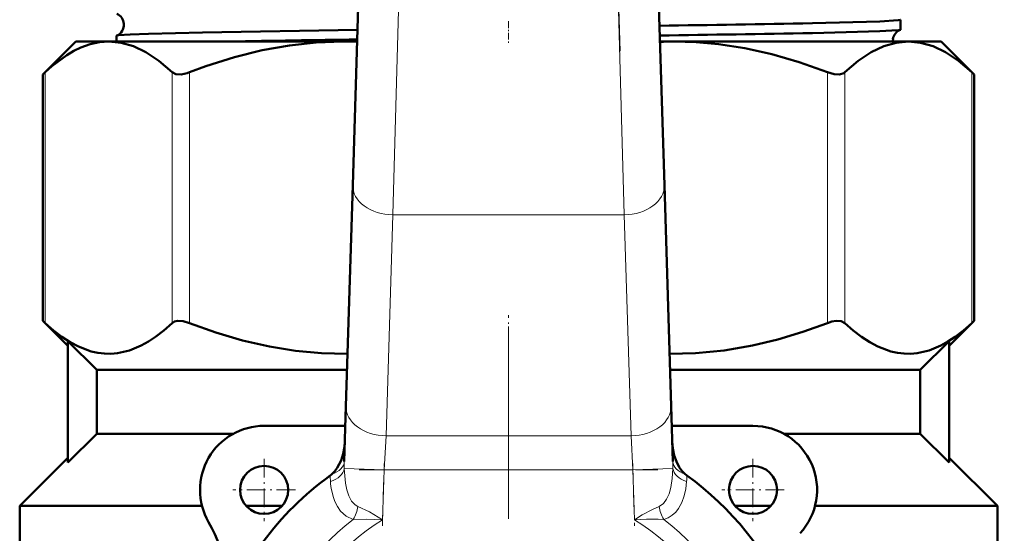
# Model space of a CAD drawing. Extents: x -1358 to 1757, y -1497 to 607.
# Tile 27 of 97: x -54 to 8, y -840 to -808. Entities that reach past the tile are written whole.
import ezdxf

# ---------------------------------------------------------------- set-up
doc = ezdxf.new("R2010")
doc.units = 0
doc.linetypes.add('DASHDOT', pattern=[18.5, 12, -3, 0.5, -3])

msp = doc.modelspace()

# ---------------------------------------------------------------- linework, layer by layer
at = {"color": 7, "linetype": 'DASHDOT', "lineweight": 18}
for p, q in [((-27.467, -721.257), (-30.172, -809.804)), ((-16.246, -809.804), (-18.951, -721.257)), ((-23.209, -827.004), (-23.209, -876.404))]:
    msp.add_line(p, q, dxfattribs=at)
at = {"color": 7, "lineweight": 50}
for p, q in [((-32.929, -818.182), (-32.443, -802.273)), ((-13.975, -802.273), (-13.489, -818.182)), ((1.25, -807.841), (1.25, -808.457)), ((-47.668, -808.849), (-47.668, -809.204)), ((-50.209, -809.204), (-52.269, -811.264)), ((-50.209, -809.204), (-48.154, -809.204)), ((-48.154, -809.204), (-33.542, -809.204)), ((-33.542, -809.204), (-32.655, -809.204)), ((-13.763, -809.204), (-12.877, -809.204)), ((-12.877, -809.204), (1.736, -809.204)), ((1.736, -809.204), (3.791, -809.204)), ((3.791, -809.204), (5.851, -811.264)), ((-52.269, -811.264), (-52.117, -811.122)), ((-52.269, -826.644), (-52.269, -811.264)), ((5.699, -811.122), (5.851, -811.264)), ((5.851, -826.644), (5.851, -811.264)), ((-33.351, -831.981), (-32.929, -818.182)), ((-13.489, -818.182), (-13.067, -831.981)), ((-50.709, -828.204), (-52.269, -826.644)), ((-52.269, -826.644), (-52.117, -826.786)), ((5.851, -826.644), (4.291, -828.204)), ((5.851, -826.644), (5.699, -826.786)), ((-48.9, -829.704), (-50.709, -827.915)), ((-50.709, -835.494), (-50.709, -827.915)), ((2.481, -829.704), (4.291, -827.915)), ((4.291, -835.494), (4.291, -827.915)), ((-48.9, -829.704), (-48.9, -833.704)), ((-48.9, -829.704), (-33.281, -829.704)), ((-13.137, -829.704), (2.481, -829.704)), ((2.481, -829.704), (2.481, -833.704)), ((-33.456, -835.435), (-33.351, -831.981)), ((-13.067, -831.981), (-12.962, -835.435)), ((-33.388, -833.204), (-38.459, -833.204)), ((-7.959, -833.204), (-13.03, -833.204)), ((-48.9, -833.704), (-50.709, -835.494)), ((-48.9, -833.704), (-40.396, -833.704)), ((-6.022, -833.704), (2.481, -833.704)), ((2.481, -833.704), (4.291, -835.494)), ((-53.709, -838.204), (-50.709, -835.204)), ((4.291, -835.204), (7.291, -838.204)), ((-53.709, -844.113), (-53.709, -838.204)), ((-53.709, -838.204), (-42.332, -838.204)), ((-39.577, -838.204), (-37.341, -838.204)), ((-9.077, -838.204), (-6.841, -838.204)), ((-4.086, -838.204), (7.291, -838.204)), ((7.291, -838.204), (7.291, -841.03))]:
    msp.add_line(p, q, dxfattribs=at)
at = {"color": 7, "lineweight": 18}
for p, q in [((-29.944, -802.349), (-30.43, -820.027)), ((-15.988, -820.027), (-16.474, -802.349)), ((-52.117, -826.786), (-52.117, -811.122)), ((-44.191, -826.786), (-44.191, -811.122)), ((-43.109, -826.786), (-43.109, -811.122)), ((-3.31, -826.786), (-3.31, -811.122)), ((-2.227, -826.786), (-2.227, -811.122)), ((5.699, -826.786), (5.699, -811.122)), ((-30.43, -820.027), (-30.852, -833.826)), ((-15.988, -820.027), (-30.43, -820.027)), ((-15.566, -833.826), (-15.988, -820.027)), ((-30.852, -833.826), (-30.971, -835.947)), ((-30.852, -833.826), (-15.566, -833.826)), ((-15.447, -835.947), (-15.566, -833.826)), ((-30.971, -835.947), (-33.459, -835.871)), ((-30.971, -835.947), (-31.066, -839.069)), ((-15.447, -835.947), (-30.971, -835.947)), ((-15.447, -835.947), (-12.959, -835.871)), ((-15.352, -839.069), (-15.447, -835.947))]:
    msp.add_line(p, q, dxfattribs=at)
at = {"color": 7, "linetype": 'DASHDOT', "lineweight": 18, "ltscale": 0.034837}
msp.add_line((-23.209, -807.944), (-23.209, -809.338), dxfattribs=at)
at = {"color": 7, "linetype": 'DASHDOT', "lineweight": 18, "ltscale": 0.09317}
msp.add_line((-23.209, -830.015), (-23.209, -826.288), dxfattribs=at)
at = {"color": 7, "linetype": 'DASHDOT', "lineweight": 18, "ltscale": 0.097499}
for p, q in [((-38.459, -835.254), (-38.459, -839.154)), ((-7.959, -835.254), (-7.959, -839.154))]:
    msp.add_line(p, q, dxfattribs=at)
at = {"color": 7, "linetype": 'DASHDOT', "lineweight": 18, "ltscale": 0.46571}
msp.add_line((-32.523, -835.947), (-13.895, -835.947), dxfattribs=at)
at = {"color": 7, "linetype": 'DASHDOT', "lineweight": 18, "ltscale": 0.097409}
for p, q in [((-31.078, -839.441), (-30.959, -835.546)), ((-15.459, -835.546), (-15.34, -839.441))]:
    msp.add_line(p, q, dxfattribs=at)
at = {"color": 7, "linetype": 'DASHDOT', "lineweight": 18, "ltscale": 0.0975}
for p, q in [((-36.509, -837.204), (-40.409, -837.204)), ((-6.009, -837.204), (-9.909, -837.204))]:
    msp.add_line(p, q, dxfattribs=at)
at = {"color": 7, "lineweight": 50}
for points in [[(1.25, -807.841), (1.25, -807.842), (1.249, -807.845), (1.245, -807.847), (1.234, -807.853), (1.104, -807.876), (-0.039, -807.946), (-4.255, -808.061)], [(-32.633, -808.472), (-42.302, -808.632), (-45.678, -808.718), (-46.822, -808.764), (-47.552, -808.817), (-47.656, -808.838)], [(1.237, -808.468), (1.146, -808.486), (0.713, -808.523), (-0.038, -808.56), (-4.255, -808.673)], [(-48.154, -809.204), (-48.728, -809.246), (-49.304, -809.371), (-49.886, -809.581), (-50.328, -809.795), (-50.776, -810.06), (-51.694, -810.745), (-52.117, -811.122)], [(-44.191, -811.122), (-45.024, -810.416), (-45.829, -809.879), (-46.615, -809.502), (-47.388, -809.278), (-48.154, -809.204)], [(-33.542, -809.204), (-35.206, -809.264), (-36.881, -809.445), (-38.579, -809.749), (-40.311, -810.181), (-42.087, -810.745), (-43.109, -811.122)], [(-3.31, -811.122), (-5.071, -810.495), (-6.786, -809.998), (-8.461, -809.624), (-10.109, -809.37), (-11.496, -809.246), (-12.877, -809.204)], [(1.736, -809.204), (0.97, -809.278), (0.197, -809.502), (-0.589, -809.879), (-1.394, -810.416), (-2.227, -811.122)], [(5.699, -811.122), (4.866, -810.416), (4.06, -809.879), (3.274, -809.502), (2.502, -809.278), (1.736, -809.204)], [(-44.191, -811.122), (-43.958, -811.242), (-43.642, -811.258), (-43.255, -811.174), (-43.109, -811.122)], [(-3.31, -811.122), (-2.9, -811.241), (-2.557, -811.259), (-2.293, -811.173), (-2.227, -811.122)], [(-52.117, -826.786), (-51.597, -827.244), (-51.072, -827.648), (-50.563, -827.98), (-50.05, -828.253), (-49.24, -828.555), (-48.831, -828.646), (-48.421, -828.695), (-48.013, -828.702), (-47.606, -828.666), (-46.865, -828.495), (-46.131, -828.192), (-45.682, -827.942), (-45.236, -827.648), (-44.71, -827.244), (-44.191, -826.786)], [(-43.109, -826.786), (-43.509, -826.669), (-43.871, -826.651), (-44.052, -826.697), (-44.191, -826.786)], [(-43.109, -826.786), (-41.471, -827.373), (-39.807, -827.865), (-38.12, -828.253), (-36.507, -828.514), (-34.882, -828.665), (-33.251, -828.702)], [(-13.167, -828.702), (-11.553, -828.666), (-9.766, -828.495), (-7.994, -828.192), (-6.411, -827.812), (-4.848, -827.34), (-3.31, -826.786)], [(-2.227, -826.786), (-2.457, -826.667), (-2.775, -826.65), (-3.037, -826.698), (-3.31, -826.786)], [(-2.227, -826.786), (-1.708, -827.244), (-1.182, -827.648), (-0.674, -827.98), (-0.161, -828.253), (0.649, -828.555), (1.058, -828.646), (1.468, -828.695), (1.876, -828.702), (2.284, -828.666), (3.024, -828.495), (3.758, -828.192), (4.208, -827.942), (4.653, -827.648), (5.179, -827.244), (5.699, -826.786)], [(-34.23, -836.219), (-34.049, -836.034), (-33.894, -835.824), (-33.658, -835.363), (-33.523, -834.945), (-33.444, -834.515), (-33.418, -834.183)], [(-13, -834.171), (-12.96, -834.617), (-12.866, -835.055), (-12.734, -835.427), (-12.554, -835.777), (-12.388, -836.011), (-12.188, -836.219)]]:
    msp.add_lwpolyline(points, dxfattribs=at)
at = {"color": 7, "lineweight": 18}
for points in [[(-33.459, -835.871), (-33.387, -836.775), (-33.305, -837.19), (-33.178, -837.577), (-33.006, -837.899), (-32.772, -838.143), (-32.605, -838.234)], [(-13.813, -838.234), (-13.548, -838.06), (-13.344, -837.791), (-13.189, -837.444), (-13.083, -837.058), (-12.995, -836.488), (-12.959, -835.871)], [(-12.097, -836.678), (-12.15, -837.13), (-12.247, -837.568), (-12.394, -837.981), (-12.603, -838.363), (-12.781, -838.589), (-12.994, -838.783), (-13.242, -838.939), (-13.52, -839.048)], [(-32.898, -839.048), (-33.337, -838.846), (-33.687, -838.532), (-33.888, -838.248), (-34.044, -837.935), (-34.16, -837.607), (-34.243, -837.266)], [(-32.605, -838.234), (-31.879, -838.582), (-31.066, -839.069)], [(-15.352, -839.069), (-14.864, -838.767), (-14.234, -838.422), (-13.813, -838.234)], [(-31.066, -839.069), (-32.065, -839.034), (-32.898, -839.048)], [(-13.52, -839.048), (-13.869, -839.034), (-14.597, -839.039), (-15.352, -839.069)]]:
    msp.add_lwpolyline(points, dxfattribs=at)
at = {"color": 7, "lineweight": 50}
for centre, radius in [((136.791, -710.654), 140), ((-38.459, -837.204), 1.5), ((-7.959, -837.204), 1.5)]:
    msp.add_circle(centre, radius, dxfattribs=at)
for centre, radius, start, end in [((136.791, -710.654), 140.27, 90, 270), ((-47.948, -808.154), 0.74, 3.63037, 66.84938), ((-47.948, -808.158), 0.741, 293.22694, 3.93096), ((-34.466, 745.411), 1553.766, 270.762349, 271.114117), ((-47.654, -808.855), 0.0165, 99.52711, 156.72988), ((-34.379, 762.127), 1571.09, 270.751455, 271.098647), ((1.511, -809.153), 0.739, 111.80375, 172.97369), ((1.234, -808.449), 0.0181, 277.78616, 334.41925), ((-7.165, -2694.787), 1885.879, 90.774341, 91.016301), ((-33.542, -832.276), 23.072, 87.79848, 89.99931), ((-12.876, -832.272), 23.067, 90.00062, 92.20184), ((1.518, -809.156), 0.746, 172.79771, 183.69087), ((-38.459, -837.204), 4, 90, 210.09198), ((-7.959, -837.204), 4, 317.33434, 90), ((-23.209, -851.704), 19, 125.84718, 161.68764), ((-35.19, -835.123), 1.457, 305.91164, 311.25224), ((-11.228, -835.124), 1.456, 228.7463, 234.09005), ((-23.209, -851.704), 19, 23.24767, 54.15282), ((-48.842, -843.221), 8, 341.68764, 30.09198)]:
    msp.add_arc(centre, radius, start, end, dxfattribs=at)
at = {"color": 7, "lineweight": 18}
for centre, radius, start, end in [((-24.253, -835.704), 9.207, 178.32572, 181.03981), ((-22.165, -835.704), 9.207, 358.96019, 1.67428), ((-28.721, -836.267), 5.615, 180.36855, 184.19776), ((-28.184, -836.169), 6.159, 184.74241, 190.25809), ((-17.697, -836.267), 5.615, 355.80224, 359.63145), ((-34.92, -837.862), 2.345, 329.6203, 350.87299), ((-11.498, -837.862), 2.345, 189.12701, 210.37971), ((-23.209, -851.704), 15.939, 127.43427, 52.56572), ((-23.209, -851.704), 14.879, 121.87624, 58.12376)]:
    msp.add_arc(centre, radius, start, end, dxfattribs=at)
for centre, major_axis, ratio, start_param, end_param in [((-30.43, -818.259), (-2.499, 0.076), 0.706942, 0, 1.592392), ((-15.988, -818.259), (2.499, 0.076), 0.706942, 4.690793, 6.283185), ((-30.852, -832.058), (-2.499, 0.076), 0.706942, 0, 1.592392), ((-15.566, -832.058), (-2.499, -0.076), 0.706942, 1.549201, 3.141593), ((-34.956, -835.389), (1.499, -0.046), 0.621499, 5.236661, 6.283185), ((-11.462, -835.389), (1.499, 0.046), 0.621499, 3.141593, 4.188117), ((-34.952, -835.825), (1.498, 0.071), 0.63921, 5.11644, 6.161921), ((-11.466, -835.825), (1.498, -0.071), 0.63921, 3.262857, 4.308338)]:
    msp.add_ellipse(centre, major_axis=major_axis, ratio=ratio, start_param=start_param, end_param=end_param, dxfattribs=at)

doc.saveas('drawing.dxf')
